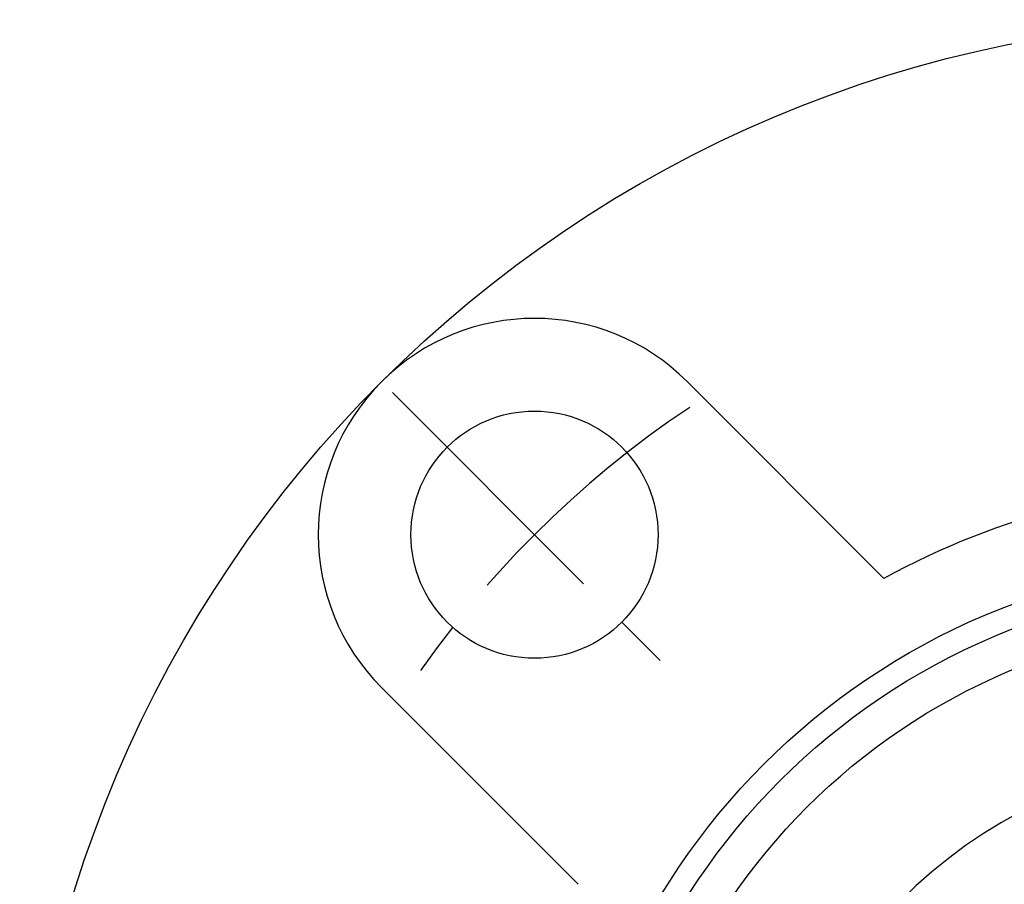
# Model space of a CAD drawing. Extents: x -85 to 167, y -85 to 167.
# Tile 2 of 11: x -80 to -16, y 24 to 80. Entities that reach past the tile are written whole.
import ezdxf

# ---------------------------------------------------------------- set-up
doc = ezdxf.new("R2010")
doc.units = 0
doc.header["$LTSCALE"] = 14
doc.linetypes.add('CENTER', pattern=[2, 1.25, -0.25, 0.25, -0.25])
doc.layers.get('0').update_dxf_attribs({"linetype": 'CONTINUOUS'})
doc.layers.add('CENTER', color=1, linetype='CENTER')

msp = doc.modelspace()

# ---------------------------------------------------------------- linework, layer by layer
for p, q in [((-36.77, 56.569), (-24.042, 43.841)), ((-56.569, 36.77), (-43.841, 24.042))]:
    msp.add_line(p, q)
for centre, radius in [((0, 0), 80), ((-46.669, 46.669), 8), ((0, 0), 45), ((0, 0), 43.5), ((0, 0), 41.052)]:
    msp.add_circle(centre, radius)
for centre, radius, start, end in [((-46.669, 46.669), 14, 45, 225), ((0, 0), 50, 61.2602, 118.7398), ((0, 0), 32.5, 95.29638, 174.70362)]:
    msp.add_arc(centre, radius, start, end)
at = {"layer": 'CENTER'}
msp.add_line((-55.861, 55.861), (-37.477, 37.477), dxfattribs=at)
msp.add_arc((0, 0), 66, 123.69614, 146.30386, dxfattribs=at)

doc.saveas('drawing.dxf')
